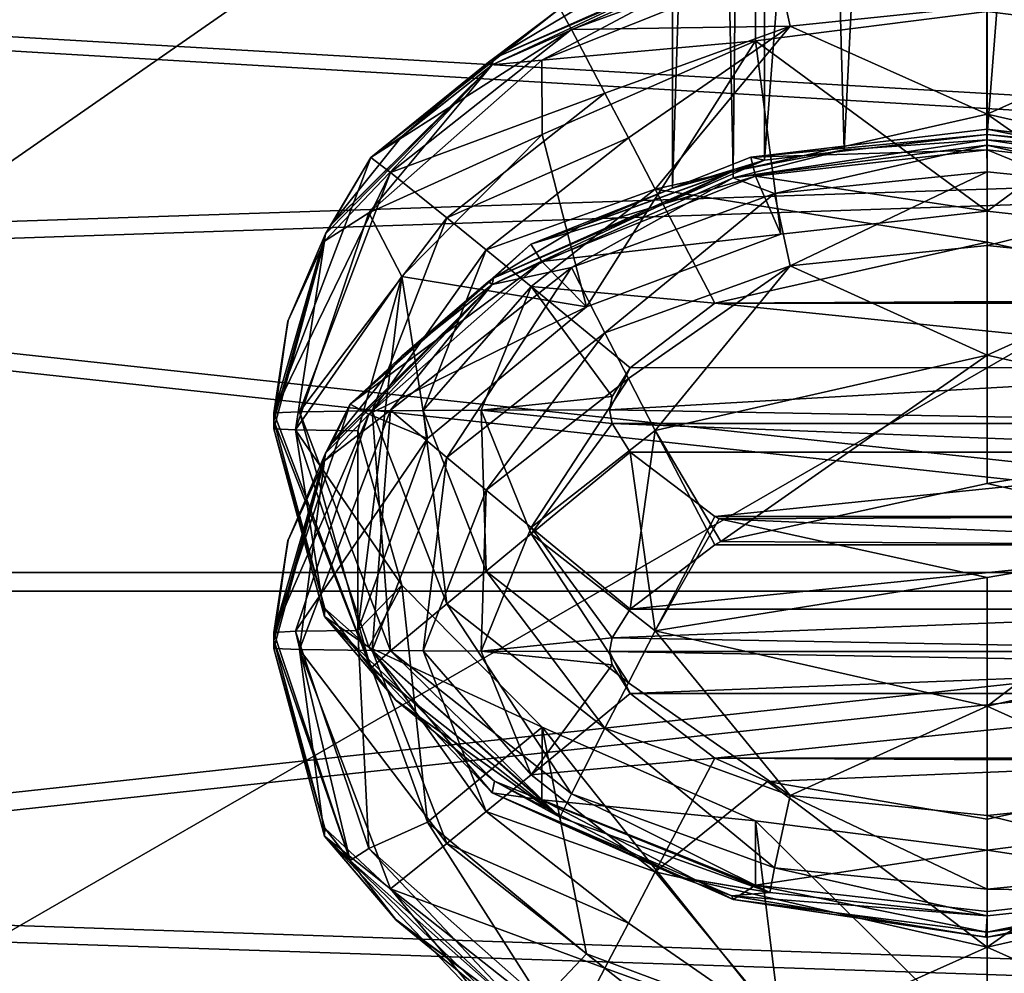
# Model space of a CAD drawing. Header units: metres. Extents: x -1004 to 0, y -808 to 0.
# Tile 47 of 159: x -783 to -760, y -157 to -134. Entities that reach past the tile are written whole.
import ezdxf

# ---------------------------------------------------------------- set-up
doc = ezdxf.new("R2010")
doc.units = ezdxf.units.M

msp = doc.modelspace()

# ---------------------------------------------------------------- linework, layer by layer
at = {"layer": 'None012310'}
for points in [[(-918.387695, -133.430511, 2129.401611), (-901.755127, -155.084702, 2143.836426), (-502.018646, -55.05748, 2077.158447)], [(-901.755127, -155.084702, 2143.836426), (-820.791748, -194.333847, 2169.999756), (-502.018646, -55.05748, 2077.158447)], [(-502.018646, -55.05748, 2077.158447), (-820.791748, -194.333847, 2169.999756), (-502.018646, -194.333847, 2169.999756)], [(-914.9198, -137.676178, 2128.745361), (-928.7276, -113.098167, 2112.361572), (-502.018646, -57.672649, 2075.415039)], [(-502.018646, -57.672649, 2075.415039), (-898.363892, -158.604187, 2142.695801), (-914.9198, -137.676178, 2128.745361)], [(-820.791748, -195.279739, 2167.143799), (-898.363892, -158.604187, 2142.695801), (-502.018646, -57.672649, 2075.415039)], [(-502.018646, -195.279739, 2167.143799), (-820.791748, -195.279739, 2167.143799), (-502.018646, -57.672649, 2075.415039)]]:
    msp.add_3dface(points, dxfattribs=at)
at = {"layer": 'None012312'}
for points in [[(-765.520386, -137.585632, 1919.160278), (-767.71582, -138.254608, 1924.456665), (-765.519165, -68.998772, 1919.757568)], [(-767.71582, -138.254608, 1924.456665), (-767.71582, -69.045052, 1925.060669), (-765.519165, -68.998772, 1919.757568)], [(-760.21582, -136.97702, 1916.967529), (-765.520386, -137.585632, 1919.160278), (-760.21582, -68.979607, 1917.560913)], [(-765.520386, -137.585632, 1919.160278), (-765.519165, -68.998772, 1919.757568), (-760.21582, -68.979607, 1917.560913)], [(-760.21582, -136.97702, 1916.967529), (-760.21582, -68.979607, 1917.560913), (-754.912537, -68.998772, 1919.757568)], [(-754.911255, -137.585632, 1919.160278), (-760.21582, -136.97702, 1916.967529), (-754.912537, -68.998772, 1919.757568)], [(-765.519165, -69.091331, 1930.36377), (-767.71582, -69.045052, 1925.060669), (-766.269226, -137.855133, 1928.888184)], [(-767.71582, -69.045052, 1925.060669), (-767.71582, -138.254608, 1924.456665), (-766.269226, -137.855133, 1928.888184)], [(-765.519165, -69.091331, 1930.36377), (-766.269226, -137.855133, 1928.888184), (-763.624146, -137.340347, 1931.145752)], [(-760.21582, -69.110504, 1932.560425), (-765.519165, -69.091331, 1930.36377), (-763.624146, -137.340347, 1931.145752)], [(-760.21582, -69.110504, 1932.560425), (-763.624146, -137.340347, 1931.145752), (-760.217529, -137.10791, 1931.966919)], [(-756.800537, -137.341339, 1931.14209), (-760.21582, -69.110504, 1932.560425), (-760.217529, -137.10791, 1931.966919)], [(-754.912537, -69.091331, 1930.36377), (-760.21582, -69.110504, 1932.560425), (-756.800537, -137.341339, 1931.14209)], [(-770.399719, -133.973633, 1302.470337), (-771.978821, -135.167038, 1324.460815), (-765.520386, -132.349716, 1319.183105)], [(-765.520386, -132.349716, 1319.183105), (-771.978821, -135.167038, 1324.460815), (-769.941895, -133.945953, 1324.471436)], [(-755.1521, -132.707458, 1299.4198), (-755.52002, -134.389618, 1296.809692), (-760.21582, -132.196777, 1299.424316)], [(-755.52002, -134.389618, 1296.809692), (-760.21582, -133.908249, 1296.813843), (-760.21582, -132.196777, 1299.424316)], [(-766.269226, -132.619217, 1328.911133), (-772.011963, -135.317001, 1346.460327), (-766.269287, -132.772568, 1346.482544)], [(-766.269226, -132.619217, 1328.911133), (-771.978821, -135.167038, 1324.460815), (-772.011963, -135.317001, 1346.460327)], [(-766.269287, -132.772568, 1346.482544), (-772.011963, -135.317001, 1346.460327), (-770.829651, -135.201385, 1349.289917)], [(-766.269226, -132.619217, 1328.911133), (-769.941895, -133.945953, 1324.471436), (-771.978821, -135.167038, 1324.460815)], [(-766.269287, -132.772568, 1346.482544), (-770.829651, -135.201385, 1349.289917), (-765.735229, -133.168106, 1349.307739)], [(-765.279541, -132.707428, 1299.4198), (-770.12439, -134.471924, 1299.404419), (-770.399719, -133.973633, 1302.470337)], [(-765.279541, -132.707428, 1299.4198), (-764.911621, -134.389618, 1296.809692), (-770.12439, -134.471924, 1299.404419)], [(-760.21582, -133.908249, 1296.813843), (-764.911621, -134.389618, 1296.809692), (-765.279541, -132.707428, 1299.4198)], [(-765.735229, -133.168106, 1349.307739), (-770.829651, -135.201385, 1349.289917), (-765.737183, -134.746628, 1351.756958)], [(-765.735229, -133.168106, 1349.307739), (-765.737183, -134.746628, 1351.756958), (-760.216614, -134.044571, 1351.763062)], [(-760.216614, -134.044571, 1351.763062), (-754.696289, -134.746262, 1351.756958), (-754.697571, -133.167831, 1349.307739)], [(-770.399719, -133.973633, 1302.470337), (-770.12439, -134.471924, 1299.404419), (-774.901306, -137.521759, 1302.439331)], [(-770.399719, -133.973633, 1302.470337), (-774.901306, -137.521759, 1302.439331), (-771.978821, -135.167038, 1324.460815)], [(-764.911621, -134.389618, 1296.809692), (-760.21582, -133.908249, 1296.813843), (-760.21582, -136.488403, 1295.057129)], [(-760.21582, -133.908249, 1296.813843), (-755.52002, -134.389618, 1296.809692), (-760.21582, -136.488403, 1295.057129)], [(-760.216614, -134.044571, 1351.763062), (-765.737183, -134.746628, 1351.756958), (-760.216431, -138.804169, 1897.159302)], [(-760.216614, -134.044571, 1351.763062), (-760.216431, -138.804169, 1897.159302), (-754.696289, -134.746262, 1351.756958)], [(-770.12439, -134.471924, 1299.404419), (-774.433167, -137.880585, 1299.374634), (-774.901306, -137.521759, 1302.439331)], [(-770.12439, -134.471924, 1299.404419), (-769.324646, -135.991074, 1296.795654), (-774.433167, -137.880585, 1299.374634)], [(-764.911621, -134.389618, 1296.809692), (-769.324646, -135.991074, 1296.795654), (-770.12439, -134.471924, 1299.404419)], [(-768.765869, -137.059723, 1295.791992), (-769.324646, -135.991074, 1296.795654), (-764.911621, -134.389618, 1296.809692)], [(-768.127808, -138.283417, 1295.041382), (-768.765869, -137.059723, 1295.791992), (-764.911621, -134.389618, 1296.809692)], [(-760.21582, -136.488403, 1295.057129), (-768.127808, -138.283417, 1295.041382), (-764.911621, -134.389618, 1296.809692)], [(-755.52002, -134.389618, 1296.809692), (-752.303894, -138.283401, 1295.041382), (-760.21582, -136.488403, 1295.057129)], [(-770.829651, -135.201385, 1349.289917), (-770.82428, -136.974686, 1351.737549), (-765.737183, -134.746628, 1351.756958)], [(-765.737183, -134.746628, 1351.756958), (-770.82428, -136.974686, 1351.737549), (-769.761597, -141.090286, 1897.139404)], [(-765.132996, -139.356644, 1897.154541), (-765.737183, -134.746628, 1351.756958), (-769.761597, -141.090286, 1897.139404)], [(-765.737183, -134.746628, 1351.756958), (-765.132996, -139.356644, 1897.154541), (-760.216431, -138.804169, 1897.159302)], [(-760.216431, -138.804169, 1897.159302), (-755.299805, -139.356461, 1897.154541), (-754.696289, -134.746262, 1351.756958)], [(-774.901306, -137.521759, 1302.439331), (-772.095947, -135.250595, 1324.460083), (-771.978821, -135.167038, 1324.460815)], [(-771.978821, -135.167038, 1324.460815), (-772.095947, -135.250595, 1324.460083), (-772.011963, -135.317001, 1346.460327)], [(-772.011963, -135.317001, 1346.460327), (-775.981506, -139.343475, 1324.424316), (-776.012085, -139.520981, 1346.423584)], [(-772.011963, -135.317001, 1346.460327), (-776.012085, -139.520981, 1346.423584), (-774.952454, -138.845596, 1349.258179)], [(-775.852966, -139.130905, 1324.426147), (-775.981506, -139.343475, 1324.424316), (-772.011963, -135.317001, 1346.460327)], [(-775.847595, -139.122223, 1324.42627), (-775.852966, -139.130905, 1324.426147), (-772.011963, -135.317001, 1346.460327)], [(-772.011963, -135.317001, 1346.460327), (-774.167969, -137.024078, 1324.44458), (-775.847595, -139.122223, 1324.42627)], [(-772.011963, -135.317001, 1346.460327), (-774.952454, -138.845596, 1349.258179), (-770.829651, -135.201385, 1349.289917)], [(-770.829651, -135.201385, 1349.289917), (-774.952454, -138.845596, 1349.258179), (-770.82428, -136.974686, 1351.737549)], [(-772.104309, -135.256622, 1324.459961), (-772.095947, -135.250595, 1324.460083), (-774.901306, -137.521759, 1302.439331)], [(-774.901306, -137.521759, 1302.439331), (-774.1604, -137.016418, 1324.44458), (-772.104309, -135.256622, 1324.459961)], [(-774.1604, -137.016418, 1324.44458), (-774.167969, -137.024078, 1324.44458), (-772.011963, -135.317001, 1346.460327)], [(-772.104309, -135.256622, 1324.459961), (-774.1604, -137.016418, 1324.44458), (-772.011963, -135.317001, 1346.460327)], [(-772.011963, -135.317001, 1346.460327), (-772.095947, -135.250595, 1324.460083), (-772.104309, -135.256622, 1324.459961)], [(-769.324646, -135.991074, 1296.795654), (-773.09259, -138.962067, 1296.769775), (-774.433167, -137.880585, 1299.374634)], [(-773.09259, -138.962067, 1296.769775), (-769.324646, -135.991074, 1296.795654), (-768.765869, -137.059723, 1295.791992)], [(-760.21582, -136.488403, 1295.057129), (-760.21582, -139.544434, 1294.421387), (-768.127808, -138.283417, 1295.041382)], [(-752.303894, -138.283401, 1295.041382), (-753.868774, -140.926224, 1294.409424), (-760.21582, -136.488403, 1295.057129)], [(-760.21582, -136.488403, 1295.057129), (-753.868774, -140.926224, 1294.409424), (-760.21582, -139.544434, 1294.421387)], [(-775.847595, -139.122223, 1324.42627), (-774.167969, -137.024078, 1324.44458), (-774.901306, -137.521759, 1302.439331)], [(-774.952454, -138.845596, 1349.258179), (-774.162231, -140.362686, 1351.708008), (-770.82428, -136.974686, 1351.737549)], [(-774.167969, -137.024078, 1324.44458), (-774.1604, -137.016418, 1324.44458), (-774.901306, -137.521759, 1302.439331)], [(-769.761597, -141.090286, 1897.139404), (-770.82428, -136.974686, 1351.737549), (-774.162231, -140.362686, 1351.708008)], [(-772.155945, -139.724899, 1295.768799), (-773.09259, -138.962067, 1296.769775), (-768.765869, -137.059723, 1295.791992)], [(-772.155945, -139.724899, 1295.768799), (-768.765869, -137.059723, 1295.791992), (-768.127808, -138.283417, 1295.041382)], [(-760.216431, -136.850479, 1902.46814), (-760.216431, -137.342499, 1899.635132), (-765.847717, -137.517227, 1902.46228)], [(-760.216431, -136.850479, 1902.46814), (-765.847717, -137.517227, 1902.46228), (-760.21582, -136.97702, 1916.967529)], [(-765.847717, -137.517227, 1902.46228), (-765.520386, -137.585632, 1919.160278), (-760.21582, -136.97702, 1916.967529)], [(-754.585144, -137.516937, 1902.46228), (-754.697571, -137.970413, 1899.629639), (-760.216431, -136.850479, 1902.46814)], [(-754.697571, -137.970413, 1899.629639), (-760.216431, -137.342499, 1899.635132), (-760.216431, -136.850479, 1902.46814)], [(-760.216431, -136.850479, 1902.46814), (-760.21582, -136.97702, 1916.967529), (-754.585144, -137.516937, 1902.46228)], [(-760.21582, -136.97702, 1916.967529), (-754.911255, -137.585632, 1919.160278), (-754.585144, -137.516937, 1902.46228)], [(-763.624146, -137.340347, 1931.145752), (-766.269287, -138.008484, 1946.459717), (-760.217529, -137.10791, 1931.966919)], [(-766.269287, -138.008484, 1946.459717), (-760.217529, -137.234451, 1946.466431), (-760.217529, -137.10791, 1931.966919)], [(-760.217529, -137.234451, 1946.466431), (-766.269287, -138.008484, 1946.459717), (-765.279541, -138.380753, 1949.518066)], [(-760.217529, -137.234451, 1946.466431), (-765.279541, -138.380753, 1949.518066), (-760.21582, -137.870102, 1949.522461)], [(-754.151184, -138.011444, 1946.459595), (-756.800537, -137.341339, 1931.14209), (-760.217529, -137.10791, 1931.966919)], [(-760.217529, -137.10791, 1931.966919), (-760.217529, -137.234451, 1946.466431), (-754.151184, -138.011444, 1946.459595)], [(-754.151184, -138.011444, 1946.459595), (-760.217529, -137.234451, 1946.466431), (-755.1521, -138.380783, 1949.517944)], [(-755.1521, -138.380783, 1949.517944), (-760.217529, -137.234451, 1946.466431), (-760.21582, -137.870102, 1949.522461)], [(-774.901306, -137.521759, 1302.439331), (-774.433167, -137.880585, 1299.374634), (-777.21582, -143.614105, 1302.38623)], [(-777.21582, -143.614105, 1302.38623), (-775.981506, -139.343475, 1324.424316), (-774.901306, -137.521759, 1302.439331)], [(-775.981506, -139.343475, 1324.424316), (-775.852966, -139.130905, 1324.426147), (-774.901306, -137.521759, 1302.439331)], [(-774.901306, -137.521759, 1302.439331), (-775.852966, -139.130905, 1324.426147), (-775.847595, -139.122223, 1324.42627)], [(-765.847717, -137.517227, 1902.46228), (-765.735229, -137.970688, 1899.629639), (-771.091553, -139.591446, 1902.444214)], [(-765.847717, -137.517227, 1902.46228), (-771.091553, -139.591446, 1902.444214), (-765.520386, -137.585632, 1919.160278)], [(-763.624146, -137.340347, 1931.145752), (-766.269226, -137.855133, 1928.888184), (-766.269287, -138.008484, 1946.459717)], [(-760.216431, -137.342499, 1899.635132), (-765.735229, -137.970688, 1899.629639), (-765.847717, -137.517227, 1902.46228)], [(-760.216431, -137.342499, 1899.635132), (-760.216431, -138.804169, 1897.159302), (-765.735229, -137.970688, 1899.629639)], [(-754.697571, -137.970413, 1899.629639), (-755.299805, -139.356461, 1897.154541), (-760.216431, -137.342499, 1899.635132)], [(-755.299805, -139.356461, 1897.154541), (-760.216431, -138.804169, 1897.159302), (-760.216431, -137.342499, 1899.635132)], [(-771.091553, -139.591446, 1902.444214), (-771.978821, -140.402954, 1924.437988), (-765.520386, -137.585632, 1919.160278)], [(-765.520386, -137.585632, 1919.160278), (-771.978821, -140.402954, 1924.437988), (-769.941895, -139.181885, 1924.448608)], [(-769.941895, -139.181885, 1924.448608), (-769.93335, -139.177597, 1924.448608), (-765.520386, -137.585632, 1919.160278)], [(-769.93335, -139.177597, 1924.448608), (-767.71582, -138.254608, 1924.456665), (-765.520386, -137.585632, 1919.160278)], [(-774.433167, -137.880585, 1299.374634), (-776.606873, -143.587387, 1299.324829), (-777.21582, -143.614105, 1302.38623)], [(-774.433167, -137.880585, 1299.374634), (-773.09259, -138.962067, 1296.769775), (-776.606873, -143.587387, 1299.324829)], [(-766.269226, -137.855133, 1928.888184), (-772.011963, -140.552917, 1946.4375), (-766.269287, -138.008484, 1946.459717)], [(-766.269226, -137.855133, 1928.888184), (-771.978821, -140.402954, 1924.437988), (-772.011963, -140.552917, 1946.4375)], [(-766.269226, -137.855133, 1928.888184), (-769.941895, -139.181885, 1924.448608), (-771.978821, -140.402954, 1924.437988)], [(-765.735229, -137.970688, 1899.629639), (-770.829651, -140.003967, 1899.611938), (-771.091553, -139.591446, 1902.444214)], [(-765.735229, -137.970688, 1899.629639), (-765.132996, -139.356644, 1897.154541), (-770.829651, -140.003967, 1899.611938)], [(-769.93335, -139.177597, 1924.448608), (-769.941895, -139.181885, 1924.448608), (-766.269226, -137.855133, 1928.888184)], [(-767.71582, -138.254608, 1924.456665), (-769.93335, -139.177597, 1924.448608), (-766.269226, -137.855133, 1928.888184)], [(-760.216431, -138.804169, 1897.159302), (-765.132996, -139.356644, 1897.154541), (-765.735229, -137.970688, 1899.629639)], [(-760.21582, -137.870102, 1949.522461), (-765.279541, -138.380753, 1949.518066), (-764.911621, -140.108231, 1952.098389)], [(-760.21582, -137.870102, 1949.522461), (-764.911621, -140.108231, 1952.098389), (-760.21582, -139.626862, 1952.102661)], [(-755.1521, -138.380783, 1949.517944), (-760.21582, -137.870102, 1949.522461), (-760.21582, -139.626862, 1952.102661)], [(-766.269287, -138.008484, 1946.459717), (-772.011963, -140.552917, 1946.4375), (-770.12439, -140.145248, 1949.502563)], [(-766.269287, -138.008484, 1946.459717), (-770.12439, -140.145248, 1949.502563), (-765.279541, -138.380753, 1949.518066)], [(-771.086365, -140.599411, 1295.02124), (-772.155945, -139.724899, 1295.768799), (-768.127808, -138.283417, 1295.041382)], [(-768.127808, -138.283417, 1295.041382), (-766.705383, -140.999496, 1294.408691), (-771.086365, -140.599411, 1295.02124)], [(-765.279541, -138.380753, 1949.518066), (-770.12439, -140.145248, 1949.502563), (-769.324646, -141.709702, 1952.084473)], [(-765.279541, -138.380753, 1949.518066), (-769.324646, -141.709702, 1952.084473), (-764.911621, -140.108231, 1952.098389)], [(-760.21582, -139.544434, 1294.421387), (-766.705383, -140.999496, 1294.408691), (-768.127808, -138.283417, 1295.041382)], [(-755.1521, -138.380783, 1949.517944), (-760.21582, -139.626862, 1952.102661), (-755.52002, -140.108231, 1952.098389)], [(-776.012085, -139.520981, 1346.423584), (-776.699097, -144.022751, 1349.213013), (-774.952454, -138.845596, 1349.258179)], [(-774.952454, -138.845596, 1349.258179), (-776.699097, -144.022751, 1349.213013), (-774.162231, -140.362686, 1351.708008)], [(-773.09259, -138.962067, 1296.769775), (-774.872681, -143.564743, 1296.729614), (-776.606873, -143.587387, 1299.324829)], [(-774.872681, -143.564743, 1296.729614), (-773.09259, -138.962067, 1296.769775), (-772.155945, -139.724899, 1295.768799)], [(-776.877258, -141.415756, 1324.40625), (-775.981506, -139.343475, 1324.424316), (-777.21582, -143.614105, 1302.38623)], [(-775.981506, -139.343475, 1324.424316), (-776.877258, -141.415756, 1324.40625), (-776.012085, -139.520981, 1346.423584)], [(-765.132996, -139.356644, 1897.154541), (-769.761597, -141.090286, 1897.139404), (-770.829651, -140.003967, 1899.611938)], [(-776.879944, -141.424942, 1324.406128), (-777.21582, -143.806091, 1324.385376), (-776.012085, -139.520981, 1346.423584)], [(-777.21582, -143.806091, 1324.385376), (-777.21582, -143.998062, 1346.384521), (-776.012085, -139.520981, 1346.423584)], [(-776.012085, -139.520981, 1346.423584), (-777.21582, -143.998062, 1346.384521), (-776.699097, -144.022751, 1349.213013)], [(-776.012085, -139.520981, 1346.423584), (-776.877258, -141.415756, 1324.40625), (-776.879944, -141.424942, 1324.406128)], [(-771.091553, -139.591446, 1902.444214), (-770.829651, -140.003967, 1899.611938), (-775.398438, -143.405594, 1902.410889)], [(-771.091553, -139.591446, 1902.444214), (-775.398438, -143.405594, 1902.410889), (-771.978821, -140.402954, 1924.437988)], [(-760.21582, -139.544434, 1294.421387), (-753.868774, -140.926224, 1294.409424), (-766.705383, -140.999496, 1294.408691)], [(-760.21582, -139.626862, 1952.102661), (-764.911621, -140.108231, 1952.098389), (-760.21582, -142.237289, 1953.814087)], [(-755.52002, -140.108231, 1952.098389), (-760.21582, -139.626862, 1952.102661), (-760.21582, -142.237289, 1953.814087)], [(-773.6604, -143.556061, 1295.734741), (-774.872681, -143.564743, 1296.729614), (-772.155945, -139.724899, 1295.768799)], [(-773.6604, -143.556061, 1295.734741), (-772.155945, -139.724899, 1295.768799), (-771.086365, -140.599411, 1295.02124)], [(-770.829651, -140.003967, 1899.611938), (-774.952454, -143.648193, 1899.580078), (-775.398438, -143.405594, 1902.410889)], [(-770.829651, -140.003967, 1899.611938), (-769.761597, -141.090286, 1897.139404), (-774.952454, -143.648193, 1899.580078)], [(-764.911621, -140.108231, 1952.098389), (-769.324646, -141.709702, 1952.084473), (-768.765869, -142.7957, 1953.069214)], [(-768.127808, -144.032303, 1953.798462), (-764.911621, -140.108231, 1952.098389), (-768.765869, -142.7957, 1953.069214)], [(-760.21582, -142.237289, 1953.814087), (-764.911621, -140.108231, 1952.098389), (-768.127808, -144.032303, 1953.798462)], [(-755.52002, -140.108231, 1952.098389), (-760.21582, -142.237289, 1953.814087), (-752.303894, -144.032272, 1953.798462)], [(-772.011963, -140.552917, 1946.4375), (-774.433167, -143.553909, 1949.4729), (-770.12439, -140.145248, 1949.502563)], [(-770.12439, -140.145248, 1949.502563), (-774.433167, -143.553909, 1949.4729), (-773.09259, -144.680695, 1952.058472)], [(-770.12439, -140.145248, 1949.502563), (-773.09259, -144.680695, 1952.058472), (-769.324646, -141.709702, 1952.084473)], [(-776.699097, -144.022751, 1349.213013), (-775.21582, -144.04425, 1351.675903), (-774.162231, -140.362686, 1351.708008)], [(-772.011963, -140.552917, 1946.4375), (-775.981506, -144.579407, 1924.401489), (-776.012085, -144.756897, 1946.400757)], [(-772.011963, -140.552917, 1946.4375), (-776.012085, -144.756897, 1946.400757), (-774.433167, -143.553909, 1949.4729)], [(-775.852966, -144.366821, 1924.40332), (-775.981506, -144.579407, 1924.401489), (-772.011963, -140.552917, 1946.4375)], [(-775.847595, -144.358154, 1924.403442), (-775.852966, -144.366821, 1924.40332), (-772.011963, -140.552917, 1946.4375)], [(-772.011963, -140.552917, 1946.4375), (-774.167969, -142.26001, 1924.421753), (-775.847595, -144.358154, 1924.403442)], [(-775.398438, -143.405594, 1902.410889), (-772.095947, -140.486526, 1924.437256), (-771.978821, -140.402954, 1924.437988)], [(-772.104309, -140.492538, 1924.437134), (-772.095947, -140.486526, 1924.437256), (-775.398438, -143.405594, 1902.410889)], [(-775.398438, -143.405594, 1902.410889), (-774.1604, -142.252335, 1924.421753), (-772.104309, -140.492538, 1924.437134)], [(-775.21582, -144.04425, 1351.675903), (-775.21582, -148.803848, 1897.072021), (-774.162231, -140.362686, 1351.708008)], [(-775.21582, -148.803848, 1897.072021), (-773.554382, -144.229538, 1897.111938), (-774.162231, -140.362686, 1351.708008)], [(-774.1604, -142.252335, 1924.421753), (-774.167969, -142.26001, 1924.421753), (-772.011963, -140.552917, 1946.4375)], [(-774.162231, -140.362686, 1351.708008), (-773.554382, -144.229538, 1897.111938), (-769.761597, -141.090286, 1897.139404)], [(-772.104309, -140.492538, 1924.437134), (-774.1604, -142.252335, 1924.421753), (-772.011963, -140.552917, 1946.4375)], [(-772.011963, -140.552917, 1946.4375), (-772.095947, -140.486526, 1924.437256), (-772.104309, -140.492538, 1924.437134)], [(-771.978821, -140.402954, 1924.437988), (-772.095947, -140.486526, 1924.437256), (-772.011963, -140.552917, 1946.4375)], [(-772.277283, -143.549606, 1294.995483), (-773.6604, -143.556061, 1295.734741), (-771.086365, -140.599411, 1295.02124)], [(-772.277283, -143.549606, 1294.995483), (-771.086365, -140.599411, 1295.02124), (-769.148926, -143.222687, 1294.389282)], [(-766.705383, -140.999496, 1294.408691), (-768.72644, -142.538223, 1294.395264), (-771.086365, -140.599411, 1295.02124)], [(-771.086365, -140.599411, 1295.02124), (-768.72644, -142.538223, 1294.395264), (-769.148926, -143.222687, 1294.389282)], [(-768.72644, -142.538223, 1294.395264), (-766.705383, -140.999496, 1294.408691), (-751.707275, -142.535782, 1294.395386)], [(-753.868774, -140.926224, 1294.409424), (-753.726318, -140.999481, 1294.408691), (-766.705383, -140.999496, 1294.408691)], [(-766.705383, -140.999496, 1294.408691), (-753.726318, -140.999481, 1294.408691), (-751.707275, -142.535782, 1294.395386)], [(-769.761597, -141.090286, 1897.139404), (-773.554382, -144.229538, 1897.111938), (-774.952454, -143.648193, 1899.580078)], [(-776.879944, -141.424942, 1324.406128), (-776.877258, -141.415756, 1324.40625), (-777.21582, -143.614105, 1302.38623)], [(-777.21582, -143.614105, 1302.38623), (-777.21582, -143.806091, 1324.385376), (-776.879944, -141.424942, 1324.406128)], [(-769.324646, -141.709702, 1952.084473), (-773.09259, -144.680695, 1952.058472), (-772.155945, -145.460876, 1953.046021)], [(-769.324646, -141.709702, 1952.084473), (-772.155945, -145.460876, 1953.046021), (-768.765869, -142.7957, 1953.069214)], [(-775.847595, -144.358154, 1924.403442), (-774.167969, -142.26001, 1924.421753), (-775.398438, -143.405594, 1902.410889)], [(-774.167969, -142.26001, 1924.421753), (-774.1604, -142.252335, 1924.421753), (-775.398438, -143.405594, 1902.410889)], [(-768.127808, -144.032303, 1953.798462), (-766.562927, -146.68573, 1954.384277), (-760.21582, -142.237289, 1953.814087)], [(-760.21582, -142.237289, 1953.814087), (-766.562927, -146.68573, 1954.384277), (-760.21582, -145.303955, 1954.396362)], [(-752.303894, -144.032272, 1953.798462), (-760.21582, -142.237289, 1953.814087), (-760.21582, -145.303955, 1954.396362)], [(-751.282776, -143.865799, 1294.383667), (-769.21582, -143.544296, 1294.386475), (-751.707275, -142.535782, 1294.395386)], [(-751.707275, -142.535782, 1294.395386), (-769.21582, -143.544296, 1294.386475), (-768.72644, -142.538223, 1294.395264)], [(-769.21582, -143.544296, 1294.386475), (-769.148926, -143.222687, 1294.389282), (-768.72644, -142.538223, 1294.395264)], [(-768.765869, -142.7957, 1953.069214), (-772.155945, -145.460876, 1953.046021), (-771.086365, -146.348297, 1953.778198)], [(-771.086365, -146.348297, 1953.778198), (-768.127808, -144.032303, 1953.798462), (-768.765869, -142.7957, 1953.069214)], [(-769.21582, -143.544296, 1294.386475), (-772.277283, -143.549606, 1294.995483), (-769.148926, -143.222687, 1294.389282)], [(-775.398438, -143.405594, 1902.410889), (-774.952454, -143.648193, 1899.580078), (-777.21582, -148.850021, 1902.363403)], [(-777.21582, -148.850021, 1902.363403), (-775.981506, -144.579407, 1924.401489), (-775.398438, -143.405594, 1902.410889)], [(-774.901306, -149.706436, 1302.333008), (-777.21582, -143.614105, 1302.38623), (-776.606873, -143.587387, 1299.324829)], [(-774.901306, -149.706436, 1302.333008), (-777.21582, -143.806091, 1324.385376), (-777.21582, -143.614105, 1302.38623)], [(-776.012085, -144.756897, 1946.400757), (-776.606873, -149.260712, 1949.423096), (-774.433167, -143.553909, 1949.4729)], [(-774.433167, -143.553909, 1949.4729), (-776.606873, -149.260712, 1949.423096), (-774.872681, -149.283356, 1952.018311)], [(-776.606873, -143.587387, 1299.324829), (-774.872681, -143.564743, 1296.729614), (-774.433167, -149.294174, 1299.275024)], [(-774.433167, -149.294174, 1299.275024), (-774.901306, -149.706436, 1302.333008), (-776.606873, -143.587387, 1299.324829)], [(-775.981506, -144.579407, 1924.401489), (-775.852966, -144.366821, 1924.40332), (-775.398438, -143.405594, 1902.410889)], [(-775.398438, -143.405594, 1902.410889), (-775.852966, -144.366821, 1924.40332), (-775.847595, -144.358154, 1924.403442)], [(-774.433167, -143.553909, 1949.4729), (-774.872681, -149.283356, 1952.018311), (-773.09259, -144.680695, 1952.058472)], [(-774.872681, -143.564743, 1296.729614), (-773.6604, -143.556061, 1295.734741), (-773.09259, -148.167404, 1296.689453)], [(-774.872681, -143.564743, 1296.729614), (-773.09259, -148.167404, 1296.689453), (-774.433167, -149.294174, 1299.275024)], [(-773.6604, -143.556061, 1295.734741), (-772.277283, -143.549606, 1294.995483), (-772.155945, -147.387222, 1295.701904)], [(-773.6604, -143.556061, 1295.734741), (-772.155945, -147.387222, 1295.701904), (-773.09259, -148.167404, 1296.689453)], [(-769.21582, -143.544296, 1294.386475), (-769.148926, -143.865891, 1294.383667), (-772.277283, -143.549606, 1294.995483)], [(-772.277283, -143.549606, 1294.995483), (-771.086365, -146.499802, 1294.969727), (-772.155945, -147.387222, 1295.701904)], [(-769.148926, -143.865891, 1294.383667), (-771.086365, -146.499802, 1294.969727), (-772.277283, -143.549606, 1294.995483)], [(-769.21582, -143.544296, 1294.386475), (-751.282776, -143.865799, 1294.383667), (-769.148926, -143.865891, 1294.383667)], [(-774.952454, -143.648193, 1899.580078), (-776.699097, -148.825333, 1899.534912), (-777.21582, -148.850021, 1902.363403)], [(-776.003479, -148.282455, 1324.346313), (-777.21582, -143.998062, 1346.384521), (-777.21582, -143.806091, 1324.385376)], [(-776.003479, -148.282455, 1324.346313), (-777.21582, -143.806091, 1324.385376), (-774.901306, -149.706436, 1302.333008)], [(-774.952454, -143.648193, 1899.580078), (-773.554382, -144.229538, 1897.111938), (-776.699097, -148.825333, 1899.534912)], [(-769.148926, -143.865891, 1294.383667), (-768.724426, -144.552811, 1294.377686), (-771.086365, -146.499802, 1294.969727)], [(-751.282776, -143.865799, 1294.383667), (-751.705139, -144.550293, 1294.377808), (-769.148926, -143.865891, 1294.383667)], [(-769.148926, -143.865891, 1294.383667), (-751.705139, -144.550293, 1294.377808), (-768.724426, -144.552811, 1294.377686)], [(-776.012085, -148.475159, 1346.345459), (-777.21582, -143.998062, 1346.384521), (-776.003479, -148.282455, 1324.346313)], [(-776.012085, -148.475159, 1346.345459), (-776.699097, -144.022751, 1349.213013), (-777.21582, -143.998062, 1346.384521)], [(-774.952454, -149.199905, 1349.167847), (-776.699097, -144.022751, 1349.213013), (-776.012085, -148.475159, 1346.345459)], [(-774.952454, -149.199905, 1349.167847), (-774.16217, -147.725845, 1351.643677), (-776.699097, -144.022751, 1349.213013)], [(-774.16217, -147.725845, 1351.643677), (-775.21582, -144.04425, 1351.675903), (-776.699097, -144.022751, 1349.213013)], [(-774.16217, -147.725845, 1351.643677), (-775.21582, -148.803848, 1897.072021), (-775.21582, -144.04425, 1351.675903)], [(-768.724426, -148.295288, 1954.370239), (-768.127808, -144.032303, 1953.798462), (-771.086365, -146.348297, 1953.778198)], [(-768.724426, -148.295288, 1954.370239), (-766.705383, -146.759003, 1954.383545), (-768.127808, -144.032303, 1953.798462)], [(-766.705383, -146.759003, 1954.383545), (-766.562927, -146.68573, 1954.384277), (-768.127808, -144.032303, 1953.798462)], [(-760.21582, -145.303955, 1954.396362), (-753.726318, -146.759003, 1954.383545), (-752.303894, -144.032272, 1953.798462)], [(-773.554382, -144.229538, 1897.111938), (-775.21582, -148.803848, 1897.072021), (-776.699097, -148.825333, 1899.534912)], [(-768.724426, -144.552811, 1294.377686), (-768.127808, -148.815781, 1294.949463), (-771.086365, -146.499802, 1294.969727)], [(-751.705139, -144.550293, 1294.377808), (-766.705383, -146.089081, 1294.36438), (-768.724426, -144.552811, 1294.377686)], [(-768.724426, -144.552811, 1294.377686), (-766.705383, -146.089081, 1294.36438), (-768.127808, -148.815781, 1294.949463)], [(-751.705139, -144.550293, 1294.377808), (-753.726318, -146.089096, 1294.36438), (-766.705383, -146.089081, 1294.36438)], [(-776.877258, -146.651672, 1924.383423), (-775.981506, -144.579407, 1924.401489), (-777.21582, -148.850021, 1902.363403)], [(-776.879944, -146.660858, 1924.383301), (-777.21582, -149.042007, 1924.362549), (-776.012085, -144.756897, 1946.400757)], [(-777.21582, -149.042007, 1924.362549), (-777.21582, -149.233994, 1946.361694), (-776.012085, -144.756897, 1946.400757)], [(-776.012085, -144.756897, 1946.400757), (-777.21582, -149.233994, 1946.361694), (-776.606873, -149.260712, 1949.423096)], [(-776.012085, -144.756897, 1946.400757), (-776.877258, -146.651672, 1924.383423), (-776.879944, -146.660858, 1924.383301)], [(-775.981506, -144.579407, 1924.401489), (-776.877258, -146.651672, 1924.383423), (-776.012085, -144.756897, 1946.400757)], [(-773.09259, -144.680695, 1952.058472), (-774.872681, -149.283356, 1952.018311), (-773.6604, -149.292038, 1953.013184)], [(-773.09259, -144.680695, 1952.058472), (-773.6604, -149.292038, 1953.013184), (-772.155945, -145.460876, 1953.046021)], [(-772.155945, -145.460876, 1953.046021), (-773.6604, -149.292038, 1953.013184), (-772.277283, -149.298492, 1953.752441)], [(-772.155945, -145.460876, 1953.046021), (-772.277283, -149.298492, 1953.752441), (-771.086365, -146.348297, 1953.778198)], [(-753.726318, -146.759003, 1954.383545), (-760.21582, -145.303955, 1954.396362), (-766.562927, -146.68573, 1954.384277)], [(-766.705383, -146.089081, 1294.36438), (-766.601501, -146.142792, 1294.363892), (-768.127808, -148.815781, 1294.949463)], [(-768.127808, -148.815781, 1294.949463), (-766.601501, -146.142792, 1294.363892), (-760.21582, -147.544144, 1294.351563)], [(-753.726318, -146.089096, 1294.36438), (-766.601501, -146.142792, 1294.363892), (-766.705383, -146.089081, 1294.36438)], [(-753.726318, -146.089096, 1294.36438), (-754.980896, -146.64653, 1294.359497), (-766.601501, -146.142792, 1294.363892)], [(-754.980896, -146.64653, 1294.359497), (-760.21582, -147.544144, 1294.351563), (-766.601501, -146.142792, 1294.363892)], [(-771.086365, -146.348297, 1953.778198), (-772.277283, -149.298492, 1953.752441), (-769.148926, -148.982193, 1954.364258)], [(-769.148926, -148.982193, 1954.364258), (-768.724426, -148.295288, 1954.370239), (-771.086365, -146.348297, 1953.778198)], [(-776.879944, -146.660858, 1924.383301), (-776.877258, -146.651672, 1924.383423), (-777.21582, -148.850021, 1902.363403)], [(-777.21582, -148.850021, 1902.363403), (-777.21582, -149.042007, 1924.362549), (-776.879944, -146.660858, 1924.383301)], [(-772.155945, -147.387222, 1295.701904), (-771.086365, -146.499802, 1294.969727), (-768.765869, -150.052399, 1295.678711)], [(-771.086365, -146.499802, 1294.969727), (-768.127808, -148.815781, 1294.949463), (-768.765869, -150.052399, 1295.678711)], [(-753.726318, -146.759003, 1954.383545), (-766.562927, -146.68573, 1954.384277), (-766.705383, -146.759003, 1954.383545)], [(-760.21582, -150.610794, 1294.933838), (-760.21582, -147.544144, 1294.351563), (-754.980896, -146.64653, 1294.359497)], [(-760.21582, -150.610794, 1294.933838), (-754.980896, -146.64653, 1294.359497), (-752.303894, -148.815811, 1294.949463)], [(-751.705139, -148.297806, 1954.370117), (-753.726318, -146.759003, 1954.383545), (-768.724426, -148.295288, 1954.370239)], [(-768.724426, -148.295288, 1954.370239), (-753.726318, -146.759003, 1954.383545), (-766.705383, -146.759003, 1954.383545)], [(-773.09259, -148.167404, 1296.689453), (-772.155945, -147.387222, 1295.701904), (-769.324646, -151.138397, 1296.663452)], [(-772.155945, -147.387222, 1295.701904), (-768.765869, -150.052399, 1295.678711), (-769.324646, -151.138397, 1296.663452)], [(-768.127808, -148.815781, 1294.949463), (-760.21582, -147.544144, 1294.351563), (-760.21582, -150.610794, 1294.933838)], [(-773.554382, -153.378159, 1897.032104), (-775.21582, -148.803848, 1897.072021), (-774.16217, -147.725845, 1351.643677)], [(-770.824341, -151.11377, 1351.614136), (-774.16217, -147.725845, 1351.643677), (-774.952454, -149.199905, 1349.167847)], [(-770.824341, -151.11377, 1351.614136), (-773.554382, -153.378159, 1897.032104), (-774.16217, -147.725845, 1351.643677)], [(-774.319458, -150.45694, 1324.327393), (-776.012085, -148.475159, 1346.345459), (-776.003479, -148.282455, 1324.346313)], [(-770.399719, -153.254562, 1302.302124), (-774.319458, -150.45694, 1324.327393), (-776.003479, -148.282455, 1324.346313)], [(-770.399719, -153.254562, 1302.302124), (-776.003479, -148.282455, 1324.346313), (-774.901306, -149.706436, 1302.333008)], [(-774.433167, -149.294174, 1299.275024), (-773.09259, -148.167404, 1296.689453), (-770.12439, -152.70285, 1299.245361)], [(-773.09259, -148.167404, 1296.689453), (-769.324646, -151.138397, 1296.663452), (-770.12439, -152.70285, 1299.245361)], [(-769.148926, -148.982193, 1954.364258), (-751.705139, -148.297806, 1954.370117), (-768.724426, -148.295288, 1954.370239)], [(-751.705139, -148.297806, 1954.370117), (-769.148926, -148.982193, 1954.364258), (-751.21582, -149.303802, 1954.36145)], [(-774.319458, -150.45694, 1324.327393), (-774.297974, -150.478699, 1324.327148), (-776.012085, -148.475159, 1346.345459)], [(-774.297974, -150.478699, 1324.327148), (-771.953125, -152.403061, 1324.310303), (-776.012085, -148.475159, 1346.345459)], [(-776.012085, -148.475159, 1346.345459), (-771.953125, -152.403061, 1324.310303), (-772.011963, -152.679138, 1346.308838)], [(-772.011963, -152.679138, 1346.308838), (-774.952454, -149.199905, 1349.167847), (-776.012085, -148.475159, 1346.345459)], [(-775.398438, -154.294449, 1902.315918), (-777.21582, -148.850021, 1902.363403), (-776.699097, -148.825333, 1899.534912)], [(-775.398438, -154.294449, 1902.315918), (-777.21582, -149.042007, 1924.362549), (-777.21582, -148.850021, 1902.363403)], [(-776.699097, -148.825333, 1899.534912), (-775.21582, -148.803848, 1897.072021), (-774.952454, -154.002487, 1899.489746)], [(-774.952454, -154.002487, 1899.489746), (-775.398438, -154.294449, 1902.315918), (-776.699097, -148.825333, 1899.534912)], [(-775.21582, -148.803848, 1897.072021), (-773.554382, -153.378159, 1897.032104), (-774.952454, -154.002487, 1899.489746)], [(-772.277283, -149.298492, 1953.752441), (-769.21582, -149.303802, 1954.36145), (-769.148926, -148.982193, 1954.364258)], [(-751.21582, -149.303802, 1954.36145), (-769.148926, -148.982193, 1954.364258), (-769.21582, -149.303802, 1954.36145)], [(-768.765869, -150.052399, 1295.678711), (-768.127808, -148.815781, 1294.949463), (-764.911621, -152.739853, 1296.649536)], [(-764.911621, -152.739853, 1296.649536), (-768.127808, -148.815781, 1294.949463), (-760.21582, -150.610794, 1294.933838)], [(-760.21582, -150.610794, 1294.933838), (-752.303894, -148.815811, 1294.949463), (-755.52002, -152.739868, 1296.649536)], [(-776.003479, -153.518372, 1924.323486), (-777.21582, -149.233994, 1946.361694), (-777.21582, -149.042007, 1924.362549)], [(-776.003479, -153.518372, 1924.323486), (-777.21582, -149.042007, 1924.362549), (-775.398438, -154.294449, 1902.315918)], [(-777.21582, -149.233994, 1946.361694), (-776.012085, -153.711075, 1946.322632), (-776.606873, -149.260712, 1949.423096)], [(-776.012085, -153.711075, 1946.322632), (-777.21582, -149.233994, 1946.361694), (-776.003479, -153.518372, 1924.323486)], [(-774.433167, -154.967499, 1949.373291), (-773.09259, -153.886017, 1951.978149), (-776.606873, -149.260712, 1949.423096)], [(-773.09259, -153.886017, 1951.978149), (-774.872681, -149.283356, 1952.018311), (-776.606873, -149.260712, 1949.423096)], [(-776.012085, -153.711075, 1946.322632), (-774.433167, -154.967499, 1949.373291), (-776.606873, -149.260712, 1949.423096)], [(-770.829651, -152.844131, 1349.135986), (-774.952454, -149.199905, 1349.167847), (-772.011963, -152.679138, 1346.308838)], [(-770.829651, -152.844131, 1349.135986), (-770.824341, -151.11377, 1351.614136), (-774.952454, -149.199905, 1349.167847)], [(-770.399719, -153.254562, 1302.302124), (-774.901306, -149.706436, 1302.333008), (-774.433167, -149.294174, 1299.275024)], [(-772.155945, -153.123184, 1952.979126), (-773.6604, -149.292038, 1953.013184), (-774.872681, -149.283356, 1952.018311)], [(-774.872681, -149.283356, 1952.018311), (-773.09259, -153.886017, 1951.978149), (-772.155945, -153.123184, 1952.979126)], [(-770.12439, -152.70285, 1299.245361), (-770.399719, -153.254562, 1302.302124), (-774.433167, -149.294174, 1299.275024)], [(-771.086365, -152.248688, 1953.726685), (-773.6604, -149.292038, 1953.013184), (-772.155945, -153.123184, 1952.979126)], [(-772.277283, -149.298492, 1953.752441), (-773.6604, -149.292038, 1953.013184), (-771.086365, -152.248688, 1953.726685)], [(-771.086365, -152.248688, 1953.726685), (-769.148926, -149.625412, 1954.358643), (-772.277283, -149.298492, 1953.752441)], [(-769.148926, -149.625412, 1954.358643), (-769.21582, -149.303802, 1954.36145), (-772.277283, -149.298492, 1953.752441)], [(-769.148926, -149.625412, 1954.358643), (-768.72644, -150.309875, 1954.352661), (-769.21582, -149.303802, 1954.36145)], [(-768.72644, -150.309875, 1954.352661), (-751.282776, -149.625305, 1954.358643), (-769.21582, -149.303802, 1954.36145)], [(-769.21582, -149.303802, 1954.36145), (-751.282776, -149.625305, 1954.358643), (-751.21582, -149.303802, 1954.36145)], [(-768.72644, -150.309875, 1954.352661), (-769.148926, -149.625412, 1954.358643), (-771.086365, -152.248688, 1953.726685)], [(-751.282776, -149.625305, 1954.358643), (-768.72644, -150.309875, 1954.352661), (-751.707275, -150.312317, 1954.352539)], [(-769.324646, -151.138397, 1296.663452), (-768.765869, -150.052399, 1295.678711), (-764.911621, -152.739853, 1296.649536)], [(-766.705383, -151.848602, 1954.339233), (-768.72644, -150.309875, 1954.352661), (-771.086365, -152.248688, 1953.726685)], [(-768.72644, -150.309875, 1954.352661), (-766.705383, -151.848602, 1954.339233), (-751.707275, -150.312317, 1954.352539)], [(-751.707275, -150.312317, 1954.352539), (-766.705383, -151.848602, 1954.339233), (-753.726318, -151.848602, 1954.339233)], [(-774.297974, -150.478699, 1324.327148), (-774.319458, -150.45694, 1324.327393), (-770.399719, -153.254562, 1302.302124)], [(-771.953125, -152.403061, 1324.310303), (-774.297974, -150.478699, 1324.327148), (-770.399719, -153.254562, 1302.302124)], [(-760.21582, -153.221222, 1296.645264), (-764.911621, -152.739853, 1296.649536), (-760.21582, -150.610794, 1294.933838)], [(-755.52002, -152.739868, 1296.649536), (-760.21582, -153.221222, 1296.645264), (-760.21582, -150.610794, 1294.933838)], [(-769.761414, -156.51738, 1897.004761), (-773.554382, -153.378159, 1897.032104), (-770.824341, -151.11377, 1351.614136)], [(-765.737122, -153.341812, 1351.594727), (-770.824341, -151.11377, 1351.614136), (-770.829651, -152.844131, 1349.135986)], [(-765.132874, -158.250946, 1896.989624), (-770.824341, -151.11377, 1351.614136), (-765.737122, -153.341812, 1351.594727)], [(-765.132874, -158.250946, 1896.989624), (-769.761414, -156.51738, 1897.004761), (-770.824341, -151.11377, 1351.614136)], [(-770.12439, -152.70285, 1299.245361), (-769.324646, -151.138397, 1296.663452), (-765.279541, -154.467346, 1299.229858)], [(-769.324646, -151.138397, 1296.663452), (-764.911621, -152.739853, 1296.649536), (-765.279541, -154.467346, 1299.229858)], [(-766.705383, -151.848602, 1954.339233), (-771.086365, -152.248688, 1953.726685), (-768.127808, -154.564667, 1953.706543)], [(-765.450745, -152.406036, 1954.334351), (-766.705383, -151.848602, 1954.339233), (-768.127808, -154.564667, 1953.706543)], [(-766.705383, -151.848602, 1954.339233), (-753.868774, -151.921875, 1954.338501), (-753.726318, -151.848602, 1954.339233)], [(-766.705383, -151.848602, 1954.339233), (-765.450745, -152.406036, 1954.334351), (-753.868774, -151.921875, 1954.338501)], [(-765.450745, -152.406036, 1954.334351), (-760.21582, -153.30365, 1954.326538), (-753.868774, -151.921875, 1954.338501)], [(-752.303894, -154.564697, 1953.706543), (-753.868774, -151.921875, 1954.338501), (-760.21582, -156.35968, 1953.690796)], [(-760.21582, -156.35968, 1953.690796), (-753.868774, -151.921875, 1954.338501), (-760.21582, -153.30365, 1954.326538)], [(-768.127808, -154.564667, 1953.706543), (-771.086365, -152.248688, 1953.726685), (-772.155945, -153.123184, 1952.979126)], [(-771.953125, -152.403061, 1324.310303), (-767.548645, -154.688324, 1324.290405), (-772.011963, -152.679138, 1346.308838)], [(-767.548645, -154.688324, 1324.290405), (-771.953125, -152.403061, 1324.310303), (-765.395996, -155.052231, 1302.286377)], [(-771.953125, -152.403061, 1324.310303), (-770.399719, -153.254562, 1302.302124), (-765.395996, -155.052231, 1302.286377)], [(-765.450745, -152.406036, 1954.334351), (-768.127808, -154.564667, 1953.706543), (-760.21582, -156.35968, 1953.690796)], [(-760.21582, -153.30365, 1954.326538), (-765.450745, -152.406036, 1954.334351), (-760.21582, -156.35968, 1953.690796)], [(-766.269287, -155.223572, 1346.286621), (-772.011963, -152.679138, 1346.308838), (-766.299988, -155.132965, 1324.286499)], [(-772.011963, -152.679138, 1346.308838), (-767.520081, -154.699417, 1324.290283), (-766.299988, -155.132965, 1324.286499)], [(-772.011963, -152.679138, 1346.308838), (-767.548645, -154.688324, 1324.290405), (-767.520081, -154.699417, 1324.290283)], [(-766.269287, -155.223572, 1346.286621), (-770.829651, -152.844131, 1349.135986), (-772.011963, -152.679138, 1346.308838)], [(-765.395996, -155.052231, 1302.286377), (-770.399719, -153.254562, 1302.302124), (-770.12439, -152.70285, 1299.245361)], [(-765.279541, -154.467346, 1299.229858), (-765.395996, -155.052231, 1302.286377), (-770.12439, -152.70285, 1299.245361)], [(-765.279541, -154.467346, 1299.229858), (-764.911621, -152.739853, 1296.649536), (-760.21582, -154.977982, 1299.225464)], [(-764.911621, -152.739853, 1296.649536), (-760.21582, -153.221222, 1296.645264), (-760.21582, -154.977982, 1299.225464)], [(-760.21582, -153.221222, 1296.645264), (-755.52002, -152.739868, 1296.649536), (-755.1521, -154.4673, 1299.22998)], [(-765.735229, -154.877396, 1349.118286), (-770.829651, -152.844131, 1349.135986), (-766.269287, -155.223572, 1346.286621)], [(-765.735229, -154.877396, 1349.118286), (-765.737122, -153.341812, 1351.594727), (-770.829651, -152.844131, 1349.135986)], [(-773.09259, -153.886017, 1951.978149), (-768.765869, -155.788361, 1952.955933), (-772.155945, -153.123184, 1952.979126)], [(-772.155945, -153.123184, 1952.979126), (-768.765869, -155.788361, 1952.955933), (-768.127808, -154.564667, 1953.706543)], [(-760.21582, -154.977982, 1299.225464), (-760.21582, -153.221222, 1296.645264), (-755.1521, -154.4673, 1299.22998)], [(-774.952454, -154.002487, 1899.489746), (-773.554382, -153.378159, 1897.032104), (-770.829651, -157.646713, 1899.458008)], [(-773.554382, -153.378159, 1897.032104), (-769.761414, -156.51738, 1897.004761), (-770.829651, -157.646713, 1899.458008)], [(-760.21637, -158.803558, 1896.984863), (-765.737122, -153.341812, 1351.594727), (-760.216614, -154.043961, 1351.588623)], [(-760.21637, -158.803558, 1896.984863), (-765.132874, -158.250946, 1896.989624), (-765.737122, -153.341812, 1351.594727)], [(-760.216614, -154.043961, 1351.588623), (-765.737122, -153.341812, 1351.594727), (-765.735229, -154.877396, 1349.118286)], [(-754.696167, -153.342239, 1351.594727), (-760.21637, -158.803558, 1896.984863), (-760.216614, -154.043961, 1351.588623)], [(-754.696167, -153.342239, 1351.594727), (-760.216614, -154.043961, 1351.588623), (-754.697571, -154.87767, 1349.118286)], [(-755.299805, -158.25119, 1896.989624), (-760.21637, -158.803558, 1896.984863), (-754.696167, -153.342239, 1351.594727)], [(-774.319458, -155.692856, 1924.304443), (-776.012085, -153.711075, 1946.322632), (-776.003479, -153.518372, 1924.323486)], [(-776.012085, -153.711075, 1946.322632), (-772.011963, -157.91507, 1946.285889), (-774.433167, -154.967499, 1949.373291)], [(-774.319458, -155.692856, 1924.304443), (-774.297974, -155.714615, 1924.304321), (-776.012085, -153.711075, 1946.322632)], [(-774.297974, -155.714615, 1924.304321), (-771.953125, -157.638992, 1924.287476), (-776.012085, -153.711075, 1946.322632)], [(-776.012085, -153.711075, 1946.322632), (-771.953125, -157.638992, 1924.287476), (-772.011963, -157.91507, 1946.285889)], [(-771.091553, -158.108597, 1902.282593), (-774.319458, -155.692856, 1924.304443), (-776.003479, -153.518372, 1924.323486)], [(-771.091553, -158.108597, 1902.282593), (-776.003479, -153.518372, 1924.323486), (-775.398438, -154.294449, 1902.315918)], [(-769.324646, -156.85701, 1951.952271), (-773.09259, -153.886017, 1951.978149), (-774.433167, -154.967499, 1949.373291)], [(-768.765869, -155.788361, 1952.955933), (-773.09259, -153.886017, 1951.978149), (-769.324646, -156.85701, 1951.952271)], [(-771.091553, -158.108597, 1902.282593), (-775.398438, -154.294449, 1902.315918), (-774.952454, -154.002487, 1899.489746)], [(-770.829651, -157.646713, 1899.458008), (-771.091553, -158.108597, 1902.282593), (-774.952454, -154.002487, 1899.489746)], [(-760.216431, -155.505585, 1349.112793), (-760.216614, -154.043961, 1351.588623), (-765.735229, -154.877396, 1349.118286)], [(-760.216614, -154.043961, 1351.588623), (-760.216431, -155.505585, 1349.112793), (-754.697571, -154.87767, 1349.118286)], [(-768.127808, -154.564667, 1953.706543), (-768.765869, -155.788361, 1952.955933), (-764.911621, -158.458481, 1951.938232)], [(-760.21582, -156.35968, 1953.690796), (-768.127808, -154.564667, 1953.706543), (-764.911621, -158.458481, 1951.938232)], [(-760.21582, -155.613647, 1302.281494), (-765.395996, -155.052231, 1302.286377), (-765.279541, -154.467346, 1299.229858)], [(-760.21582, -154.977982, 1299.225464), (-760.21582, -155.613647, 1302.281494), (-765.279541, -154.467346, 1299.229858)], [(-755.1521, -154.4673, 1299.22998), (-755.035645, -155.052216, 1302.286377), (-760.21582, -154.977982, 1299.225464)], [(-755.52002, -158.458481, 1951.938232), (-752.303894, -154.564697, 1953.706543), (-760.21582, -156.35968, 1953.690796)], [(-765.395996, -155.052231, 1302.286377), (-767.520081, -154.699417, 1324.290283), (-767.548645, -154.688324, 1324.290405)], [(-766.299988, -155.132965, 1324.286499), (-767.520081, -154.699417, 1324.290283), (-765.395996, -155.052231, 1302.286377)], [(-760.217529, -155.997604, 1346.279785), (-765.735229, -154.877396, 1349.118286), (-766.269287, -155.223572, 1346.286621)], [(-760.216431, -155.505585, 1349.112793), (-765.735229, -154.877396, 1349.118286), (-760.217529, -155.997604, 1346.279785)], [(-754.697571, -154.87767, 1349.118286), (-760.217529, -155.997604, 1346.279785), (-754.151184, -155.220612, 1346.286621)], [(-754.697571, -154.87767, 1349.118286), (-760.216431, -155.505585, 1349.112793), (-760.217529, -155.997604, 1346.279785)], [(-770.12439, -158.37616, 1949.343506), (-769.324646, -156.85701, 1951.952271), (-774.433167, -154.967499, 1949.373291)], [(-772.011963, -157.91507, 1946.285889), (-770.12439, -158.37616, 1949.343506), (-774.433167, -154.967499, 1949.373291)], [(-760.21582, -155.613647, 1302.281494), (-766.299988, -155.132965, 1324.286499), (-765.395996, -155.052231, 1302.286377)], [(-766.269287, -155.223572, 1346.286621), (-766.299988, -155.132965, 1324.286499), (-760.244385, -156.116394, 1324.277954)], [(-760.244385, -156.116394, 1324.277954), (-766.299988, -155.132965, 1324.286499), (-760.21582, -155.613647, 1302.281494)], [(-754.151184, -155.220612, 1346.286621), (-760.217529, -155.997604, 1346.279785), (-754.121582, -155.1297, 1324.286621)], [(-754.121582, -155.1297, 1324.286621), (-760.217529, -155.997604, 1346.279785), (-760.21582, -156.116409, 1324.277954)], [(-755.035645, -155.052216, 1302.286377), (-760.21582, -155.613647, 1302.281494), (-760.21582, -154.977982, 1299.225464)], [(-754.121582, -155.1297, 1324.286621), (-760.21582, -156.116409, 1324.277954), (-755.035645, -155.052216, 1302.286377)], [(-760.21582, -156.116409, 1324.277954), (-760.21582, -155.613647, 1302.281494), (-755.035645, -155.052216, 1302.286377)], [(-760.217529, -155.997604, 1346.279785), (-766.269287, -155.223572, 1346.286621), (-760.21582, -156.116409, 1324.277954)], [(-760.21582, -156.116409, 1324.277954), (-766.269287, -155.223572, 1346.286621), (-760.244385, -156.116394, 1324.277954)], [(-774.297974, -155.714615, 1924.304321), (-774.319458, -155.692856, 1924.304443), (-771.091553, -158.108597, 1902.282593)], [(-771.953125, -157.638992, 1924.287476), (-774.297974, -155.714615, 1924.304321), (-771.091553, -158.108597, 1902.282593)], [(-764.911621, -158.458481, 1951.938232), (-768.765869, -155.788361, 1952.955933), (-769.324646, -156.85701, 1951.952271)], [(-760.21582, -156.116409, 1324.277954), (-760.244385, -156.116394, 1324.277954), (-760.21582, -155.613647, 1302.281494)], [(-770.829651, -157.646713, 1899.458008), (-769.761414, -156.51738, 1897.004761), (-765.735229, -159.679993, 1899.440186)], [(-769.761414, -156.51738, 1897.004761), (-765.132874, -158.250946, 1896.989624), (-765.735229, -159.679993, 1899.440186)], [(-764.911621, -158.458481, 1951.938232), (-760.21582, -158.939835, 1951.934082), (-760.21582, -156.35968, 1953.690796)], [(-760.21582, -158.939835, 1951.934082), (-755.52002, -158.458481, 1951.938232), (-760.21582, -156.35968, 1953.690796)], [(-764.911621, -158.458481, 1951.938232), (-769.324646, -156.85701, 1951.952271), (-770.12439, -158.37616, 1949.343506)]]:
    msp.add_3dface(points, dxfattribs=at)
at = {"layer": 'None012321'}
for points in [[(-735.21582, -130.215164, 1754.561768), (-735.21582, -137.453842, 1747.1604), (-805.718384, -133.347336, 1750.384644)], [(-805.718384, -133.661789, 1778.666992), (-735.21582, -137.838913, 1781.799194), (-735.21582, -130.437485, 1774.560547)], [(-805.718384, -133.347336, 1750.384644), (-735.21582, -137.453842, 1747.1604), (-805.718384, -139.787186, 1745.977295)], [(-805.718384, -133.661789, 1778.666992), (-805.718384, -140.197998, 1782.930054), (-735.21582, -137.838913, 1781.799194)], [(-735.21582, -137.453842, 1747.1604), (-735.21582, -147.423447, 1744.369873), (-805.718384, -139.787186, 1745.977295)], [(-805.718384, -140.197998, 1782.930054), (-735.21582, -147.868073, 1784.367432), (-735.21582, -137.838913, 1781.799194)], [(-805.718384, -139.787186, 1745.977295), (-735.21582, -147.423447, 1744.369873), (-805.718384, -147.423447, 1744.369873)], [(-805.718384, -140.197998, 1782.930054), (-805.718384, -147.868088, 1784.36731), (-735.21582, -147.868073, 1784.367432)], [(-735.21582, -147.423447, 1744.369873), (-805.718384, -155.093552, 1745.807129), (-805.718384, -147.423447, 1744.369873)], [(-735.21582, -147.423447, 1744.369873), (-735.21582, -157.452606, 1746.937988), (-805.718384, -155.093552, 1745.807129)], [(-805.718384, -147.868088, 1784.36731), (-805.718384, -155.504318, 1782.759888), (-735.21582, -147.868073, 1784.367432)], [(-735.21582, -147.868073, 1784.367432), (-805.718384, -155.504318, 1782.759888), (-735.21582, -157.837677, 1781.576904)], [(-735.21582, -157.452606, 1746.937988), (-805.718384, -161.629791, 1750.07019), (-805.718384, -155.093552, 1745.807129)], [(-805.718384, -155.504318, 1782.759888), (-805.718384, -161.944183, 1778.352661), (-735.21582, -157.837677, 1781.576904)]]:
    msp.add_3dface(points, dxfattribs=at)
at = {"layer": 'None012349'}
for points in [[(-787.024658, -763.271118, 90), (-994.037292, -10, 90), (-533.424561, -638.481384, 90)], [(-994.037292, -10, 90), (-526.238708, -632.856445, 90), (-533.424561, -638.481384, 90)], [(-10, -10, 90), (-502.018646, -625.846375, 90), (-994.037292, -10, 90)], [(-502.018646, -625.846375, 90), (-510.034576, -626.560547, 90), (-994.037292, -10, 90)], [(-994.037292, -10, 90), (-510.034576, -626.560547, 90), (-518.256042, -628.853394, 90)], [(-518.256042, -628.853394, 90), (-526.238708, -632.856445, 90), (-994.037292, -10, 90)], [(-742.827515, -72.274109, 118.761513), (-792.141235, -69.163246, 118.815811), (-933.83313, -166.432312, 117.117973)], [(-693.214783, -74.83403, 118.716827), (-742.827515, -72.274109, 118.761513), (-936.400391, -207.430908, 116.402344)], [(-936.400391, -207.430908, 116.402344), (-742.827515, -72.274109, 118.761513), (-933.83313, -166.432312, 117.117973)], [(-938.286865, -245.271561, 115.741829), (-646.15448, -76.725967, 118.683807), (-693.214783, -74.83403, 118.716827)], [(-938.286865, -245.271561, 115.741829), (-693.214783, -74.83403, 118.716827), (-936.400391, -207.430908, 116.402344)], [(-598.695557, -78.099586, 118.659828), (-646.15448, -76.725967, 118.683807), (-938.286865, -245.271561, 115.741829)], [(-939.73761, -283.839661, 115.068619), (-940.709534, -322.106171, 114.400673), (-598.695557, -78.099586, 118.659828)], [(-940.709534, -322.106171, 114.400673), (-513.875122, -606.131226, 109.443001), (-598.695557, -78.099586, 118.659828)], [(-939.73761, -283.839661, 115.068619), (-598.695557, -78.099586, 118.659828), (-938.286865, -245.271561, 115.741829)]]:
    msp.add_3dface(points, dxfattribs=at)

doc.saveas('drawing.dxf')
